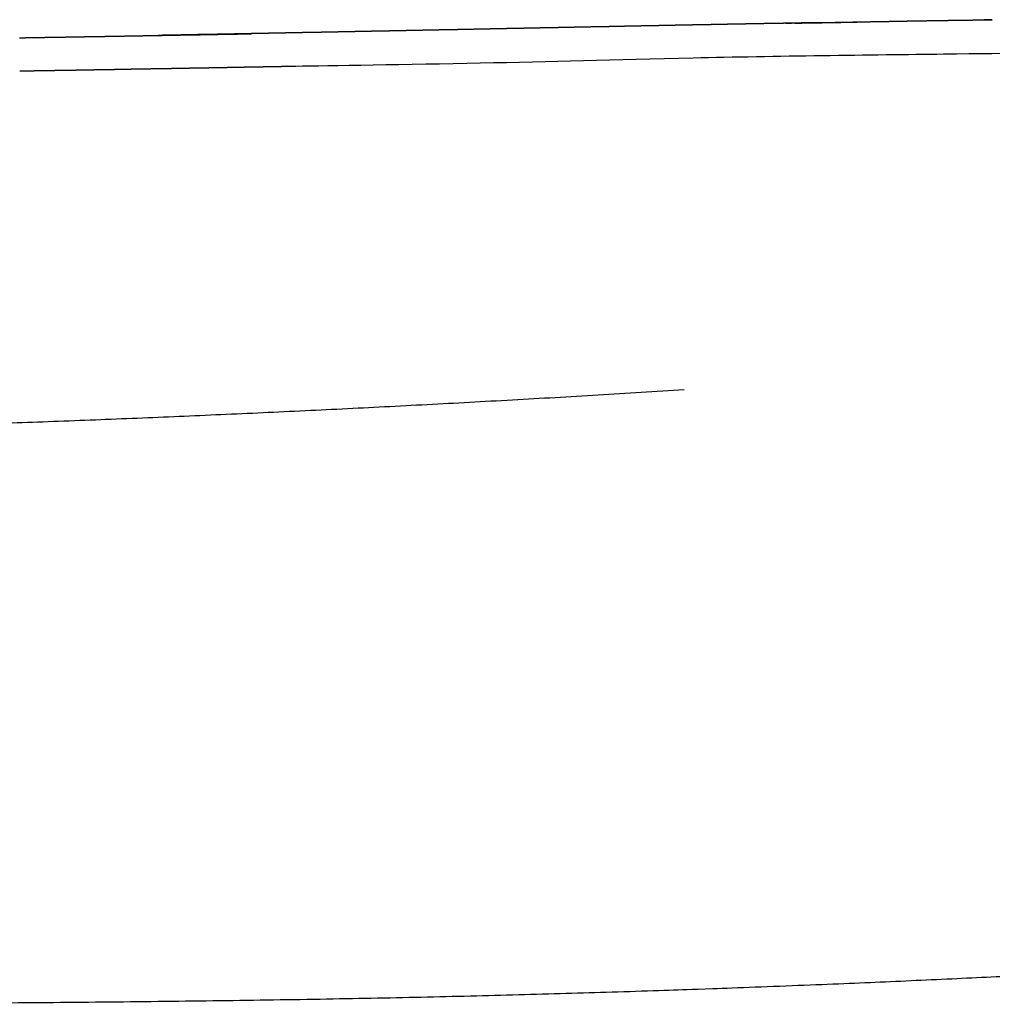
# Model space of a CAD drawing. Header units: millimetres. Extents: x -31695 to -21550, y -3481 to 7253.
# Tile 10 of 256: x -30375 to -30260, y 1777 to 1894. Entities that reach past the tile are written whole.
import ezdxf

# ---------------------------------------------------------------- set-up
doc = ezdxf.new("R2010")
doc.units = ezdxf.units.MM
doc.layers.add('2d', color=7, linetype='Continuous', true_color=0x000000)

msp = doc.modelspace()

# ---------------------------------------------------------------- linework, layer by layer
at = {"layer": '2d', "linetype": 'Continuous'}
for points, knots in [([(-30287.11, 1893.13), (-30287.29, 1893.12), (-30287.47, 1893.12), (-30287.65, 1893.12), (-30287.83, 1893.11), (-30288.01, 1893.11), (-30288.19, 1893.11), (-30288.37, 1893.1), (-30288.55, 1893.1), (-30288.73, 1893.1), (-30288.91, 1893.09), (-30289.09, 1893.09), (-30289.27, 1893.09), (-30289.46, 1893.08), (-30289.64, 1893.08), (-30289.82, 1893.08), (-30290, 1893.07), (-30290.18, 1893.07), (-30290.36, 1893.07), (-30290.54, 1893.06), (-30290.72, 1893.06), (-30290.9, 1893.06), (-30291.09, 1893.05), (-30291.27, 1893.05), (-30291.45, 1893.05), (-30291.63, 1893.04), (-30291.81, 1893.04), (-30291.99, 1893.04), (-30292.17, 1893.03), (-30292.36, 1893.03), (-30292.54, 1893.03), (-30292.72, 1893.02), (-30292.9, 1893.02), (-30293.09, 1893.02), (-30293.27, 1893.01), (-30293.45, 1893.01), (-30293.63, 1893), (-30293.82, 1893), (-30294, 1893), (-30294.18, 1892.99), (-30294.37, 1892.99), (-30294.55, 1892.99), (-30294.73, 1892.98), (-30294.92, 1892.98), (-30295.1, 1892.98), (-30295.29, 1892.97), (-30295.47, 1892.97), (-30295.65, 1892.97), (-30295.84, 1892.96), (-30296.02, 1892.96), (-30296.21, 1892.96), (-30296.39, 1892.95), (-30296.58, 1892.95), (-30296.76, 1892.95), (-30296.94, 1892.94), (-30297.13, 1892.94), (-30297.31, 1892.93), (-30297.5, 1892.93), (-30297.68, 1892.93), (-30297.87, 1892.92), (-30298.05, 1892.92), (-30298.24, 1892.92), (-30298.42, 1892.91), (-30298.61, 1892.91), (-30298.79, 1892.91), (-30298.98, 1892.9), (-30299.16, 1892.9), (-30299.35, 1892.9), (-30299.53, 1892.89), (-30299.72, 1892.89), (-30299.91, 1892.88), (-30300.09, 1892.88), (-30300.28, 1892.88), (-30300.47, 1892.87), (-30300.65, 1892.87), (-30300.84, 1892.87), (-30301.03, 1892.86), (-30301.21, 1892.86), (-30301.4, 1892.86), (-30301.59, 1892.85), (-30301.78, 1892.85), (-30301.96, 1892.84), (-30302.15, 1892.84), (-30302.34, 1892.84), (-30302.52, 1892.83), (-30302.71, 1892.83), (-30302.9, 1892.83), (-30303.09, 1892.82), (-30303.27, 1892.82), (-30303.46, 1892.81), (-30303.65, 1892.81), (-30303.83, 1892.81), (-30304.02, 1892.8), (-30304.21, 1892.8), (-30304.4, 1892.8), (-30304.59, 1892.79), (-30304.77, 1892.79), (-30304.96, 1892.79), (-30305.15, 1892.78), (-30305.34, 1892.78), (-30305.53, 1892.77), (-30305.72, 1892.77), (-30305.91, 1892.77), (-30306.09, 1892.76), (-30306.28, 1892.76), (-30306.47, 1892.76), (-30306.66, 1892.75), (-30306.85, 1892.75), (-30307.04, 1892.74), (-30307.23, 1892.74), (-30307.42, 1892.74), (-30307.61, 1892.73), (-30307.8, 1892.73), (-30307.99, 1892.73), (-30308.18, 1892.72), (-30308.37, 1892.72), (-30308.56, 1892.71), (-30308.75, 1892.71), (-30308.94, 1892.71), (-30309.13, 1892.7), (-30309.32, 1892.7), (-30309.51, 1892.7), (-30309.7, 1892.69), (-30309.89, 1892.69), (-30310.08, 1892.68), (-30310.27, 1892.68), (-30310.46, 1892.68), (-30310.65, 1892.67), (-30310.84, 1892.67), (-30311.03, 1892.67), (-30311.22, 1892.66), (-30311.42, 1892.66), (-30311.61, 1892.65), (-30311.8, 1892.65), (-30311.99, 1892.65), (-30312.18, 1892.64), (-30312.37, 1892.64), (-30312.57, 1892.63), (-30312.76, 1892.63), (-30312.95, 1892.63), (-30313.14, 1892.62), (-30313.33, 1892.62), (-30313.53, 1892.62), (-30313.72, 1892.61), (-30313.91, 1892.61), (-30314.1, 1892.6), (-30314.3, 1892.6), (-30314.49, 1892.6), (-30314.68, 1892.59), (-30314.87, 1892.59), (-30315.07, 1892.59), (-30315.26, 1892.58), (-30315.45, 1892.58), (-30315.64, 1892.57), (-30315.84, 1892.57), (-30316.03, 1892.57), (-30316.22, 1892.56), (-30316.41, 1892.56), (-30316.61, 1892.55), (-30316.8, 1892.55), (-30316.99, 1892.55), (-30317.19, 1892.54), (-30317.38, 1892.54), (-30317.57, 1892.54), (-30317.77, 1892.53), (-30317.96, 1892.53), (-30318.15, 1892.52), (-30318.35, 1892.52), (-30318.54, 1892.52), (-30318.74, 1892.51), (-30318.93, 1892.51), (-30319.13, 1892.5), (-30319.32, 1892.5), (-30319.52, 1892.5), (-30319.71, 1892.49), (-30319.9, 1892.49), (-30320.1, 1892.48), (-30320.29, 1892.48), (-30320.49, 1892.48), (-30320.68, 1892.47), (-30320.88, 1892.47), (-30321.07, 1892.47), (-30321.27, 1892.46), (-30321.46, 1892.46), (-30321.66, 1892.45), (-30321.85, 1892.45), (-30322.05, 1892.45), (-30322.24, 1892.44), (-30322.44, 1892.44), (-30322.63, 1892.43), (-30322.83, 1892.43), (-30323.02, 1892.43), (-30323.22, 1892.42), (-30323.41, 1892.42), (-30323.61, 1892.41), (-30323.81, 1892.41), (-30324, 1892.41), (-30324.2, 1892.4), (-30324.39, 1892.4), (-30324.59, 1892.4), (-30324.79, 1892.39), (-30324.98, 1892.39), (-30325.18, 1892.38), (-30325.38, 1892.38), (-30325.57, 1892.38), (-30325.77, 1892.37), (-30325.97, 1892.37), (-30326.16, 1892.36), (-30326.36, 1892.36), (-30326.56, 1892.36), (-30326.75, 1892.35), (-30326.95, 1892.35), (-30327.15, 1892.34), (-30327.34, 1892.34), (-30327.54, 1892.34), (-30327.74, 1892.33), (-30327.93, 1892.33), (-30328.13, 1892.33), (-30328.33, 1892.32), (-30328.53, 1892.32), (-30328.72, 1892.31), (-30328.92, 1892.31), (-30329.12, 1892.31), (-30329.32, 1892.3), (-30329.51, 1892.3), (-30329.71, 1892.29), (-30329.91, 1892.29), (-30330.11, 1892.29), (-30330.3, 1892.28), (-30330.5, 1892.28), (-30330.7, 1892.27), (-30330.9, 1892.27), (-30331.1, 1892.27), (-30331.3, 1892.26), (-30331.49, 1892.26), (-30331.69, 1892.25), (-30331.89, 1892.25), (-30332.09, 1892.25), (-30332.29, 1892.24), (-30332.49, 1892.24), (-30332.69, 1892.24), (-30332.89, 1892.23), (-30333.08, 1892.23), (-30333.28, 1892.22), (-30333.48, 1892.22), (-30333.68, 1892.22), (-30333.88, 1892.21), (-30334.08, 1892.21), (-30334.28, 1892.2), (-30334.48, 1892.2), (-30334.68, 1892.2), (-30334.88, 1892.19), (-30335.07, 1892.19), (-30335.27, 1892.18), (-30335.47, 1892.18), (-30335.67, 1892.18), (-30335.87, 1892.17), (-30336.07, 1892.17), (-30336.27, 1892.17), (-30336.47, 1892.16), (-30336.67, 1892.16), (-30336.87, 1892.15), (-30337.07, 1892.15), (-30337.27, 1892.15), (-30337.47, 1892.14), (-30337.67, 1892.14), (-30337.87, 1892.13), (-30338.07, 1892.13), (-30338.27, 1892.13), (-30338.47, 1892.12), (-30338.67, 1892.12), (-30338.87, 1892.11), (-30339.07, 1892.11), (-30339.28, 1892.11), (-30339.48, 1892.1), (-30339.68, 1892.1), (-30339.88, 1892.09), (-30340.08, 1892.09), (-30340.28, 1892.09), (-30340.48, 1892.08), (-30340.68, 1892.08), (-30340.88, 1892.08), (-30341.08, 1892.07), (-30341.28, 1892.07), (-30341.48, 1892.06), (-30341.68, 1892.06), (-30341.89, 1892.06), (-30342.09, 1892.05), (-30342.29, 1892.05), (-30342.49, 1892.04), (-30342.69, 1892.04), (-30342.89, 1892.04), (-30343.09, 1892.03), (-30343.3, 1892.03), (-30343.5, 1892.03), (-30343.7, 1892.02), (-30343.9, 1892.02), (-30344.1, 1892.01), (-30344.3, 1892.01), (-30344.51, 1892.01), (-30344.71, 1892), (-30344.91, 1892), (-30345.11, 1891.99), (-30345.32, 1891.99), (-30345.52, 1891.99), (-30345.72, 1891.98), (-30345.92, 1891.98), (-30346.12, 1891.97), (-30346.33, 1891.97), (-30346.53, 1891.97), (-30346.73, 1891.96), (-30346.93, 1891.96), (-30347.14, 1891.96), (-30347.34, 1891.95), (-30347.54, 1891.95), (-30347.74, 1891.94), (-30347.95, 1891.94)], [39, 39, 39, 40, 40, 41, 41, 42, 42, 43, 43, 44, 44, 45, 45, 46, 46, 47, 47, 48, 48, 49, 49, 50, 50, 51, 51, 52, 52, 53, 53, 54, 54, 55, 55, 56, 56, 57, 57, 58, 58, 59, 59, 60, 60, 61, 61, 62, 62, 63, 63, 64, 64, 65, 65, 66, 66, 67, 67, 68, 68, 69, 69, 70, 70, 71, 71, 72, 72, 73, 73, 74, 74, 75, 75, 76, 76, 77, 77, 78, 78, 79, 79, 80, 80, 81, 81, 82, 82, 83, 83, 84, 84, 85, 85, 86, 86, 87, 87, 88, 88, 89, 89, 90, 90, 91, 91, 92, 92, 93, 93, 94, 94, 95, 95, 96, 96, 97, 97, 98, 98, 99, 99, 100, 100, 101, 101, 102, 102, 103, 103, 104, 104, 105, 105, 106, 106, 107, 107, 108, 108, 109, 109, 110, 110, 111, 111, 112, 112, 113, 113, 114, 114, 115, 115, 116, 116, 117, 117, 118, 118, 119, 119, 120, 120, 121, 121, 122, 122, 123, 123, 124, 124, 125, 125, 126, 126, 127, 127, 128, 128, 129, 129, 130, 130, 131, 131, 132, 132, 133, 133, 134, 134, 135, 135, 136, 136, 137, 137, 138, 138, 139, 139, 140, 140, 141, 141, 142, 142, 143, 143, 144, 144, 145, 145, 146, 146, 147, 147, 148, 148, 149, 149, 150, 150, 151, 151, 152, 152, 153, 153, 154, 154, 155, 155, 156, 156, 157, 157, 158, 158, 159, 159, 160, 160, 161, 161, 162, 162, 163, 163, 164, 164, 165, 165, 166, 166, 167, 167, 168, 168, 169, 169, 170, 170, 171, 171, 172, 172, 173, 173, 174, 174, 175, 175, 176, 176, 177, 177, 178, 178, 179, 179, 180, 180, 181, 181, 182, 182, 183, 183, 184, 184, 185, 185, 186, 186, 187, 187, 188, 188, 189, 189, 190, 190, 191, 191, 192, 192, 193, 193, 194, 194, 195, 195, 196, 196, 197, 197, 197]), ([(-30280.73, 1893.24), (-30280.9, 1893.24), (-30281.08, 1893.23), (-30281.25, 1893.23), (-30281.43, 1893.23), (-30281.6, 1893.22), (-30281.78, 1893.22), (-30281.96, 1893.22), (-30282.13, 1893.21), (-30282.31, 1893.21), (-30282.49, 1893.21), (-30282.66, 1893.21), (-30282.84, 1893.2), (-30283.02, 1893.2), (-30283.19, 1893.2), (-30283.35, 1893.19), (-30283.55, 1893.19), (-30283.73, 1893.19), (-30283.9, 1893.18), (-30284.08, 1893.18), (-30284.26, 1893.18), (-30284.44, 1893.17), (-30284.62, 1893.17), (-30284.79, 1893.17), (-30284.97, 1893.16), (-30285.15, 1893.16), (-30285.33, 1893.16), (-30285.51, 1893.15), (-30285.68, 1893.15), (-30285.86, 1893.15), (-30286.04, 1893.15), (-30286.22, 1893.14), (-30286.4, 1893.14), (-30286.58, 1893.14), (-30286.75, 1893.13), (-30286.93, 1893.13), (-30287.11, 1893.13)], [20.998575, 20.998575, 20.998575, 21.998654, 21.998654, 22.998733, 22.998733, 23.998812, 23.998812, 24.998892, 24.998892, 25.998971, 25.998971, 26.99905, 26.99905, 27.999129, 27.999129, 28.999208, 28.999208, 29.999287, 29.999287, 30.999367, 30.999367, 31.999446, 31.999446, 32.999525, 32.999525, 33.999604, 33.999604, 34.999683, 34.999683, 35.999762, 35.999762, 36.999842, 36.999842, 37.999921, 37.999921, 39, 39, 39]), ([(-30284.58, 1893.17), (-30284.4, 1893.17), (-30284.23, 1893.18), (-30284.07, 1893.18), (-30283.9, 1893.18)], [9.000559, 9.000559, 9.000559, 10, 10, 10.904544, 10.904544, 10.904544]), ([(-30283.52, 1893.19), (-30283.34, 1893.19), (-30283.16, 1893.2), (-30282.98, 1893.2), (-30282.81, 1893.2), (-30282.63, 1893.21), (-30282.45, 1893.21), (-30282.27, 1893.22), (-30282.1, 1893.22), (-30281.92, 1893.22), (-30281.74, 1893.23), (-30281.57, 1893.23), (-30281.39, 1893.23), (-30281.22, 1893.24), (-30281.04, 1893.24), (-30280.87, 1893.24), (-30280.73, 1893.24)], [12.000225, 12.000225, 12.000225, 13.124797, 13.124797, 14.249623, 14.249623, 15.374448, 15.374448, 16.499273, 16.499273, 17.624099, 17.624099, 18.748924, 18.748924, 19.873749, 19.873749, 20.998575, 20.998575, 20.998575]), ([(-30280.73, 1893.24), (-30280.55, 1893.24), (-30280.38, 1893.24), (-30280.2, 1893.25), (-30280.03, 1893.25), (-30279.85, 1893.25), (-30279.68, 1893.26), (-30279.5, 1893.26), (-30279.33, 1893.26), (-30279.15, 1893.27), (-30278.98, 1893.27), (-30278.8, 1893.27), (-30278.63, 1893.27), (-30278.46, 1893.28), (-30278.28, 1893.28), (-30278.11, 1893.28), (-30277.93, 1893.29), (-30277.76, 1893.29), (-30277.58, 1893.29), (-30277.41, 1893.29), (-30277.24, 1893.3), (-30277.06, 1893.3), (-30276.89, 1893.3), (-30276.72, 1893.31), (-30276.54, 1893.31), (-30276.37, 1893.31), (-30276.2, 1893.31)], [0, 0, 0, 1, 1, 2, 2, 3, 3, 4, 4, 5, 5, 6, 6, 7, 7, 8, 8, 9, 9, 10, 10, 11, 11, 12, 12, 13, 13, 13]), ([(-30280.69, 1893.25), (-30280.52, 1893.25), (-30280.34, 1893.25), (-30280.17, 1893.26), (-30279.99, 1893.26), (-30279.82, 1893.26), (-30279.64, 1893.27), (-30279.47, 1893.27), (-30279.29, 1893.27), (-30279.12, 1893.28), (-30278.94, 1893.28), (-30278.77, 1893.28), (-30278.6, 1893.29), (-30278.42, 1893.29), (-30278.25, 1893.29), (-30278.07, 1893.3), (-30277.9, 1893.3), (-30277.72, 1893.3), (-30277.55, 1893.31), (-30277.38, 1893.31), (-30277.2, 1893.31), (-30277.03, 1893.32), (-30276.85, 1893.32), (-30276.68, 1893.32), (-30276.51, 1893.33), (-30276.33, 1893.33), (-30276.16, 1893.33), (-30275.99, 1893.34), (-30275.82, 1893.34), (-30275.65, 1893.34), (-30275.47, 1893.35), (-30275.3, 1893.35), (-30275.13, 1893.35), (-30274.96, 1893.36), (-30274.79, 1893.36), (-30274.62, 1893.36), (-30274.44, 1893.37), (-30274.27, 1893.37), (-30274.1, 1893.37), (-30273.93, 1893.38), (-30273.76, 1893.38), (-30273.59, 1893.38), (-30273.42, 1893.38), (-30273.25, 1893.39), (-30273.08, 1893.39), (-30272.91, 1893.39), (-30272.74, 1893.4), (-30272.56, 1893.4), (-30272.39, 1893.4), (-30272.22, 1893.41), (-30272.05, 1893.41), (-30271.88, 1893.41), (-30271.71, 1893.42), (-30271.54, 1893.42), (-30271.37, 1893.42), (-30271.2, 1893.42), (-30271.03, 1893.43), (-30270.86, 1893.43), (-30270.7, 1893.43), (-30270.53, 1893.44), (-30270.36, 1893.44), (-30270.19, 1893.44), (-30270.02, 1893.45), (-30269.85, 1893.45), (-30269.69, 1893.45), (-30269.52, 1893.45), (-30269.35, 1893.46), (-30269.18, 1893.46), (-30269.02, 1893.46), (-30268.85, 1893.47), (-30268.68, 1893.47), (-30268.51, 1893.47), (-30268.35, 1893.47), (-30268.18, 1893.48), (-30268.01, 1893.48), (-30267.85, 1893.48), (-30267.68, 1893.49), (-30267.51, 1893.49), (-30267.34, 1893.49), (-30267.18, 1893.49), (-30267.01, 1893.5), (-30266.84, 1893.5), (-30266.68, 1893.5), (-30266.51, 1893.5), (-30266.35, 1893.51), (-30266.18, 1893.51), (-30266.01, 1893.51), (-30265.85, 1893.52), (-30265.68, 1893.52), (-30265.52, 1893.52), (-30265.35, 1893.52), (-30265.19, 1893.53), (-30265.02, 1893.53), (-30264.86, 1893.53), (-30264.69, 1893.53), (-30264.53, 1893.54), (-30264.37, 1893.54), (-30264.2, 1893.54), (-30264.04, 1893.54), (-30263.88, 1893.54), (-30263.71, 1893.55), (-30263.55, 1893.55), (-30263.39, 1893.55), (-30263.22, 1893.55), (-30263.06, 1893.56), (-30262.9, 1893.56), (-30262.73, 1893.56), (-30262.57, 1893.56), (-30262.41, 1893.56), (-30262.25, 1893.57), (-30262.08, 1893.57)], [0, 0, 0, 1, 1, 2, 2, 3, 3, 4, 4, 5, 5, 6, 6, 7, 7, 8, 8, 9, 9, 10, 10, 11, 11, 12, 12, 13, 13, 14, 14, 15, 15, 16, 16, 17, 17, 18, 18, 19, 19, 20, 20, 21, 21, 22, 22, 23, 23, 24, 24, 25, 25, 26, 26, 27, 27, 28, 28, 29, 29, 30, 30, 31, 31, 32, 32, 33, 33, 34, 34, 35, 35, 36, 36, 37, 37, 38, 38, 39, 39, 40, 40, 41, 41, 42, 42, 43, 43, 44, 44, 45, 45, 46, 46, 47, 47, 48, 48, 49, 49, 50, 50, 51, 51, 52, 52, 53, 53, 54, 54, 55, 55, 55]), ([(-30262.08, 1893.57), (-30261.92, 1893.57), (-30261.76, 1893.57), (-30261.6, 1893.57), (-30261.43, 1893.58), (-30261.27, 1893.58), (-30261.11, 1893.58), (-30260.95, 1893.58), (-30260.78, 1893.58), (-30260.62, 1893.58), (-30260.46, 1893.59), (-30260.3, 1893.59), (-30260.1, 1893.6), (-30260.26, 1893.59), (-30260.42, 1893.59), (-30260.59, 1893.59), (-30260.75, 1893.59), (-30260.91, 1893.58), (-30261.07, 1893.58)], [55, 55, 55, 56, 56, 57, 57, 58, 58, 59, 59, 60, 60, 62, 62, 63, 63, 64, 64, 64.982991, 64.982991, 64.982991]), ([(-30375.47, 1891.45), (-30375.26, 1891.46), (-30375.06, 1891.46), (-30374.85, 1891.46), (-30374.64, 1891.47), (-30374.43, 1891.47), (-30374.23, 1891.48), (-30374.02, 1891.48), (-30373.81, 1891.48), (-30373.61, 1891.49), (-30373.4, 1891.49), (-30373.19, 1891.49), (-30372.99, 1891.5), (-30372.78, 1891.5), (-30372.57, 1891.5), (-30372.37, 1891.51), (-30372.16, 1891.51), (-30371.95, 1891.51), (-30371.74, 1891.52), (-30371.54, 1891.52), (-30371.33, 1891.52), (-30371.12, 1891.53), (-30370.92, 1891.53), (-30370.71, 1891.53), (-30370.5, 1891.54), (-30370.3, 1891.54), (-30370.09, 1891.54), (-30369.88, 1891.55), (-30369.68, 1891.55), (-30369.47, 1891.55), (-30369.26, 1891.56), (-30369.06, 1891.56), (-30368.85, 1891.56), (-30368.64, 1891.57), (-30368.44, 1891.57), (-30368.23, 1891.57), (-30368.03, 1891.58), (-30367.82, 1891.58), (-30367.61, 1891.59), (-30367.41, 1891.59), (-30367.2, 1891.59), (-30367, 1891.6), (-30366.79, 1891.6), (-30366.58, 1891.6), (-30366.38, 1891.61), (-30366.17, 1891.61), (-30365.96, 1891.61), (-30365.76, 1891.62), (-30365.55, 1891.62), (-30365.35, 1891.62), (-30365.14, 1891.63), (-30364.94, 1891.63), (-30364.73, 1891.63), (-30364.52, 1891.64), (-30364.32, 1891.64), (-30364.11, 1891.65), (-30363.91, 1891.65), (-30363.7, 1891.65), (-30363.49, 1891.66), (-30363.29, 1891.66), (-30363.08, 1891.66), (-30362.88, 1891.67), (-30362.67, 1891.67), (-30362.47, 1891.67), (-30362.26, 1891.68), (-30362.06, 1891.68), (-30361.85, 1891.68), (-30361.64, 1891.69), (-30361.44, 1891.69), (-30361.23, 1891.7), (-30361.03, 1891.7), (-30360.82, 1891.7), (-30360.62, 1891.71), (-30360.41, 1891.71), (-30360.21, 1891.71), (-30360, 1891.72), (-30359.8, 1891.72), (-30359.59, 1891.72), (-30359.39, 1891.73), (-30359.18, 1891.73), (-30358.98, 1891.73), (-30358.77, 1891.74), (-30358.57, 1891.74), (-30358.36, 1891.75), (-30358.16, 1891.75), (-30357.95, 1891.75), (-30357.75, 1891.76), (-30357.55, 1891.76), (-30357.34, 1891.76), (-30357.14, 1891.77), (-30356.93, 1891.77), (-30356.73, 1891.77), (-30356.52, 1891.78), (-30356.32, 1891.78), (-30356.11, 1891.79), (-30355.91, 1891.79), (-30355.7, 1891.79), (-30355.5, 1891.8), (-30355.3, 1891.8), (-30355.09, 1891.8), (-30354.89, 1891.81), (-30354.68, 1891.81), (-30354.48, 1891.81), (-30354.28, 1891.82), (-30354.07, 1891.82), (-30353.87, 1891.83), (-30353.66, 1891.83), (-30353.46, 1891.83), (-30353.26, 1891.84), (-30353.05, 1891.84), (-30352.85, 1891.84), (-30352.65, 1891.85), (-30352.44, 1891.85), (-30352.24, 1891.85), (-30352.03, 1891.86), (-30351.83, 1891.86), (-30351.63, 1891.87), (-30351.42, 1891.87), (-30351.22, 1891.87), (-30351.02, 1891.88), (-30350.81, 1891.88), (-30350.61, 1891.88), (-30350.41, 1891.89), (-30350.2, 1891.89), (-30350, 1891.9), (-30349.8, 1891.9), (-30349.59, 1891.9), (-30349.39, 1891.91), (-30349.19, 1891.91), (-30348.98, 1891.91), (-30348.78, 1891.92), (-30348.58, 1891.92), (-30348.38, 1891.92), (-30348.17, 1891.93), (-30347.95, 1891.94), (-30348.15, 1891.94), (-30348.35, 1891.93), (-30348.55, 1891.93), (-30348.76, 1891.92), (-30348.96, 1891.92), (-30349.16, 1891.92), (-30349.37, 1891.91), (-30349.57, 1891.91), (-30349.77, 1891.91), (-30349.97, 1891.9), (-30350.18, 1891.9), (-30350.38, 1891.89), (-30350.58, 1891.89), (-30350.79, 1891.89), (-30350.99, 1891.88), (-30351.2, 1891.88), (-30351.4, 1891.88), (-30351.6, 1891.87), (-30351.81, 1891.87), (-30352.01, 1891.86), (-30352.21, 1891.86), (-30352.42, 1891.86), (-30352.62, 1891.85), (-30352.82, 1891.85), (-30353.03, 1891.84), (-30353.23, 1891.84), (-30353.44, 1891.84), (-30353.64, 1891.83), (-30353.84, 1891.83), (-30354.05, 1891.83), (-30354.25, 1891.82), (-30354.45, 1891.82), (-30354.66, 1891.81), (-30354.86, 1891.81), (-30355.07, 1891.81), (-30355.27, 1891.8), (-30355.48, 1891.8), (-30355.68, 1891.8), (-30355.88, 1891.79), (-30356.09, 1891.79), (-30356.29, 1891.78), (-30356.5, 1891.78), (-30356.7, 1891.78), (-30356.91, 1891.77), (-30357.11, 1891.77), (-30357.32, 1891.77), (-30357.52, 1891.76), (-30357.73, 1891.76), (-30357.93, 1891.75), (-30358.14, 1891.75), (-30358.34, 1891.75), (-30358.55, 1891.74), (-30358.75, 1891.74), (-30358.96, 1891.74)], [125.07778, 125.07778, 125.07778, 126.07778, 126.07778, 127.07778, 127.07778, 128.07778, 128.07778, 129.07778, 129.07778, 130.07778, 130.07778, 131.07778, 131.07778, 132.07778, 132.07778, 133.07778, 133.07778, 134.07778, 134.07778, 135.07778, 135.07778, 136.07778, 136.07778, 137.07778, 137.07778, 138.07778, 138.07778, 139.07778, 139.07778, 140.07778, 140.07778, 141.07778, 141.07778, 142.07778, 142.07778, 143.07778, 143.07778, 144.07778, 144.07778, 145.07778, 145.07778, 146.07778, 146.07778, 147.07778, 147.07778, 148.07778, 148.07778, 149.07778, 149.07778, 150.07778, 150.07778, 151.07778, 151.07778, 152.07778, 152.07778, 153.07778, 153.07778, 154.07778, 154.07778, 155.07778, 155.07778, 156.07778, 156.07778, 157.07778, 157.07778, 158.07778, 158.07778, 159.07778, 159.07778, 160.07778, 160.07778, 161.07778, 161.07778, 162.07778, 162.07778, 163.07778, 163.07778, 164.07778, 164.07778, 165.07778, 165.07778, 166.07778, 166.07778, 167.07778, 167.07778, 168.07778, 168.07778, 169.07778, 169.07778, 170.07778, 170.07778, 171.07778, 171.07778, 172.07778, 172.07778, 173.078366, 173.078366, 174.07778, 174.07778, 175.07778, 175.07778, 176.07778, 176.07778, 177.07778, 177.07778, 178.07778, 178.07778, 179.07778, 179.07778, 180.07778, 180.07778, 181.07778, 181.07778, 182.07778, 182.07778, 183.07778, 183.07778, 184.07778, 184.07778, 185.07778, 185.07778, 186.07778, 186.07778, 187.07778, 187.07778, 188.07778, 188.07778, 189.07778, 189.07778, 190.07778, 190.07778, 191.07778, 191.07778, 193.07778, 193.07778, 194.07778, 194.07778, 195.07778, 195.07778, 196.07778, 196.07778, 197.07778, 197.07778, 198.07778, 198.07778, 199.07778, 199.07778, 200.07778, 200.07778, 201.07778, 201.07778, 202.07778, 202.07778, 203.07778, 203.07778, 204.07778, 204.07778, 205.07778, 205.07778, 206.07778, 206.07778, 207.07778, 207.07778, 208.07778, 208.07778, 209.07778, 209.07778, 210.07778, 210.07778, 211.07778, 211.07778, 212.07778, 212.07778, 213.07778, 213.07778, 214.07778, 214.07778, 215.07778, 215.07778, 216.07778, 216.07778, 217.07778, 217.07778, 218.07778, 218.07778, 219.07778, 219.07778, 220.07778, 220.07778, 220.07778]), ([(-30362.26, 1891.68), (-30362.25, 1891.68), (-30362.24, 1891.68), (-30362.04, 1891.68), (-30361.85, 1891.68)], [33.9430929, 33.9430929, 33.9430929, 34, 34, 34.9425987, 34.9425987, 34.9425987]), ([(-30361.81, 1887.71), (-30362.01, 1887.71), (-30362.2, 1887.71), (-30362.41, 1887.7), (-30362.61, 1887.7), (-30362.82, 1887.69), (-30363.02, 1887.69), (-30363.23, 1887.69), (-30363.43, 1887.68), (-30363.64, 1887.68), (-30363.85, 1887.68), (-30364.05, 1887.67), (-30364.26, 1887.67), (-30364.46, 1887.67), (-30364.67, 1887.66), (-30364.83, 1887.66), (-30364.99, 1887.66)], [-31.942628, -31.942628, -31.942628, -31, -31, -30, -30, -29, -29, -28, -28, -27, -27, -26, -26, -25, -25, -24.219011, -24.219011, -24.219011]), ([(-30358.37, 1887.77), (-30358.44, 1887.77), (-30358.51, 1887.77), (-30358.71, 1887.77), (-30358.92, 1887.76)], [95.661587, 95.661587, 95.661587, 96, 96, 97, 97, 97])]:
    msp.add_open_spline(points, degree=2, knots=knots, dxfattribs=at)
for points in [[(-30278.98, 1893.27), (-30278.96, 1893.27), (-30278.94, 1893.28)], [(-30276.2, 1893.31), (-30276.18, 1893.32), (-30276.16, 1893.33)], [(-30273.45, 1893.36), (-30273.44, 1893.37), (-30273.42, 1893.38)], [(-30270.73, 1893.4), (-30270.71, 1893.42), (-30270.7, 1893.43)], [(-30268.05, 1893.44), (-30268.03, 1893.46), (-30268.01, 1893.48)], [(-30265.39, 1893.47), (-30265.37, 1893.5), (-30265.35, 1893.52)], [(-30355.68, 1891.8), (-30355.68, 1891.79), (-30355.68, 1891.79)]]:
    msp.add_open_spline(points, degree=2, dxfattribs=at)
at = {"layer": '2d'}
for points, degree in [([(-30222.92, 1890.27), (-30235.29, 1890.17), (-30247.57, 1889.65), (-30262.47, 1889.56), (-30297.81, 1889.09), (-30319.62, 1888.37), (-30338.94, 1888.13), (-30342.67, 1888.06)], 3), ([(-30296.63, 1849.68), (-30375.32, 1844.78), (-30447.89, 1844.1)], 2)]:
    msp.add_open_spline(points, degree=degree, dxfattribs=at)
for points, degree, knots in [([(-30347.93, 1887.96), (-30348.13, 1887.96), (-30348.33, 1887.95), (-30348.53, 1887.95), (-30348.74, 1887.95), (-30348.94, 1887.94), (-30349.14, 1887.94), (-30349.35, 1887.93), (-30349.55, 1887.93), (-30349.75, 1887.93), (-30349.96, 1887.92), (-30350.16, 1887.92), (-30350.36, 1887.92), (-30350.57, 1887.91), (-30350.77, 1887.91), (-30350.97, 1887.9), (-30351.18, 1887.9), (-30351.38, 1887.9), (-30351.58, 1887.89), (-30351.79, 1887.89), (-30351.99, 1887.89), (-30352.2, 1887.88), (-30352.4, 1887.88), (-30352.6, 1887.88), (-30352.81, 1887.87), (-30353.01, 1887.87), (-30353.21, 1887.86), (-30353.42, 1887.86), (-30353.62, 1887.86), (-30353.83, 1887.85), (-30354.03, 1887.85), (-30354.23, 1887.85), (-30354.44, 1887.84), (-30354.64, 1887.84), (-30354.85, 1887.84), (-30355.05, 1887.83), (-30355.25, 1887.83), (-30355.46, 1887.82), (-30355.66, 1887.82), (-30355.87, 1887.82), (-30356.07, 1887.81), (-30356.28, 1887.81), (-30356.48, 1887.81), (-30356.69, 1887.8), (-30356.89, 1887.8), (-30357.1, 1887.8), (-30357.3, 1887.79), (-30357.51, 1887.79), (-30357.71, 1887.78), (-30357.91, 1887.78), (-30358.12, 1887.78), (-30358.32, 1887.77), (-30358.53, 1887.77), (-30358.73, 1887.77), (-30358.94, 1887.76), (-30359.14, 1887.76), (-30359.35, 1887.76), (-30359.55, 1887.75), (-30359.76, 1887.75), (-30359.97, 1887.75), (-30360.17, 1887.74), (-30360.38, 1887.74), (-30360.58, 1887.73), (-30360.79, 1887.73), (-30360.99, 1887.73), (-30361.2, 1887.72), (-30361.4, 1887.72), (-30361.61, 1887.72), (-30361.81, 1887.71), (-30362.02, 1887.71), (-30362.22, 1887.71), (-30362.43, 1887.7), (-30362.63, 1887.7), (-30362.84, 1887.7), (-30363.05, 1887.69), (-30363.25, 1887.69), (-30363.46, 1887.69), (-30363.66, 1887.68), (-30363.87, 1887.68), (-30364.07, 1887.67), (-30364.28, 1887.67), (-30364.49, 1887.67), (-30364.69, 1887.66), (-30364.9, 1887.66), (-30365.11, 1887.66), (-30365.31, 1887.65), (-30365.52, 1887.65), (-30365.72, 1887.65), (-30365.93, 1887.64), (-30366.14, 1887.64), (-30366.34, 1887.64), (-30366.55, 1887.63), (-30366.75, 1887.63), (-30366.96, 1887.63), (-30367.17, 1887.62), (-30367.37, 1887.62), (-30367.58, 1887.62), (-30367.78, 1887.61), (-30367.99, 1887.61), (-30368.2, 1887.61), (-30368.4, 1887.6), (-30368.61, 1887.6), (-30368.82, 1887.59), (-30369.02, 1887.59), (-30369.23, 1887.59), (-30369.44, 1887.58), (-30369.64, 1887.58), (-30369.85, 1887.58), (-30370.06, 1887.57), (-30370.26, 1887.57), (-30370.47, 1887.57), (-30370.68, 1887.56), (-30370.88, 1887.56), (-30371.09, 1887.56), (-30371.3, 1887.55), (-30371.5, 1887.55), (-30371.71, 1887.55), (-30371.92, 1887.54), (-30372.13, 1887.54), (-30372.33, 1887.54), (-30372.54, 1887.53), (-30372.75, 1887.53), (-30372.95, 1887.53), (-30373.16, 1887.52), (-30373.37, 1887.52), (-30373.57, 1887.52), (-30373.78, 1887.51), (-30373.99, 1887.51), (-30374.2, 1887.51), (-30374.4, 1887.5), (-30374.61, 1887.5), (-30374.82, 1887.5), (-30375.02, 1887.49), (-30375.23, 1887.49), (-30375.42, 1887.48)], 2, [195.981782, 195.981782, 195.981782, 196.996603, 196.996603, 198.011424, 198.011424, 199.026246, 199.026246, 200.041067, 200.041067, 201.055888, 201.055888, 202.07071, 202.07071, 203.085531, 203.085531, 204.100352, 204.100352, 205.115174, 205.115174, 206.129995, 206.129995, 207.144816, 207.144816, 208.159638, 208.159638, 209.174459, 209.174459, 210.18928, 210.18928, 211.204102, 211.204102, 212.218923, 212.218923, 213.233744, 213.233744, 214.248566, 214.248566, 215.263387, 215.263387, 216.278208, 216.278208, 217.29303, 217.29303, 218.307851, 218.307851, 219.322672, 219.322672, 220.337494, 220.337494, 221.352315, 221.352315, 222.367136, 222.367136, 223.381958, 223.381958, 224.396779, 224.396779, 225.4116, 225.4116, 226.426422, 226.426422, 227.441243, 227.441243, 228.456064, 228.456064, 229.470886, 229.470886, 230.485707, 230.485707, 231.500528, 231.500528, 232.51535, 232.51535, 233.530171, 233.530171, 234.544992, 234.544992, 235.559814, 235.559814, 236.574635, 236.574635, 237.589456, 237.589456, 238.604278, 238.604278, 239.619099, 239.619099, 240.633921, 240.633921, 241.648742, 241.648742, 242.663563, 242.663563, 243.678385, 243.678385, 244.693206, 244.693206, 245.708027, 245.708027, 246.722849, 246.722849, 247.73767, 247.73767, 248.752491, 248.752491, 249.767313, 249.767313, 250.782134, 250.782134, 251.796955, 251.796955, 252.811777, 252.811777, 253.826598, 253.826598, 254.841419, 254.841419, 255.856241, 255.856241, 256.871062, 256.871062, 257.885883, 257.885883, 258.900705, 258.900705, 259.915526, 259.915526, 260.930347, 260.930347, 261.945169, 261.945169, 262.95999, 262.95999, 263.974811, 263.974811, 263.974811]), ([(-30342.67, 1888.06), (-30342.87, 1888.05), (-30343.07, 1888.05), (-30343.27, 1888.05), (-30343.47, 1888.04), (-30343.68, 1888.04), (-30343.88, 1888.03), (-30344.08, 1888.03), (-30344.28, 1888.03), (-30344.49, 1888.02), (-30344.69, 1888.02), (-30344.89, 1888.02), (-30345.09, 1888.01), (-30345.29, 1888.01), (-30345.5, 1888), (-30345.7, 1888), (-30345.9, 1888), (-30346.1, 1887.99), (-30346.31, 1887.99), (-30346.51, 1887.99), (-30346.71, 1887.98), (-30346.91, 1887.98), (-30347.12, 1887.97), (-30347.32, 1887.97), (-30347.52, 1887.97), (-30347.72, 1887.96), (-30347.93, 1887.96)], 2, [182.98205, 182.98205, 182.98205, 183.981802, 183.981802, 184.981822, 184.981822, 185.981843, 185.981843, 186.981863, 186.981863, 187.981884, 187.981884, 188.981904, 188.981904, 189.981925, 189.981925, 190.981945, 190.981945, 191.981965, 191.981965, 192.981986, 192.981986, 193.982006, 193.982006, 194.982027, 194.982027, 195.981782, 195.981782, 195.981782]), ([(-30147.72, 1826.56), (-30147.78, 1826.22), (-30147.83, 1825.88), (-30147.89, 1825.54), (-30147.95, 1825.21), (-30148.01, 1824.87), (-30148.14, 1824.19), (-30148.28, 1823.51), (-30148.42, 1822.83), (-30148.55, 1822.15), (-30148.69, 1821.48), (-30148.84, 1820.84), (-30148.99, 1820.2), (-30149.15, 1819.56), (-30149.3, 1818.92), (-30149.45, 1818.28), (-30149.62, 1817.69), (-30149.79, 1817.09), (-30149.96, 1816.49), (-30150.13, 1815.89), (-30150.3, 1815.29), (-30150.49, 1814.73), (-30150.68, 1814.17), (-30150.86, 1813.61), (-30151.05, 1813.05), (-30151.24, 1812.49), (-30151.45, 1811.97), (-30151.66, 1811.45), (-30151.88, 1810.92), (-30152.09, 1810.4), (-30152.3, 1809.88), (-30152.53, 1809.39), (-30152.77, 1808.91), (-30153, 1808.42), (-30153.24, 1807.94), (-30153.47, 1807.45), (-30153.53, 1807.34), (-30153.6, 1807.23), (-30153.66, 1807.12), (-30153.73, 1807.01), (-30153.79, 1806.9), (-30153.84, 1806.8), (-30153.9, 1806.69), (-30153.95, 1806.58), (-30154, 1806.48), (-30154.06, 1806.37), (-30154.32, 1805.93), (-30154.58, 1805.48), (-30154.85, 1805.04), (-30155.11, 1804.6), (-30155.38, 1804.15), (-30155.67, 1803.75), (-30155.96, 1803.34), (-30156.25, 1802.93), (-30156.55, 1802.53), (-30156.84, 1802.12), (-30158.3, 1800.07), (-30159.77, 1798.03), (-30164.1, 1795.92), (-30166.03, 1794.35), (-30168.06, 1793.01), (-30171.44, 1790.78), (-30175.49, 1788.92), (-30180.05, 1787.4), (-30189.84, 1784.98), (-30200.29, 1783.62), (-30206.95, 1783.06), (-30225.67, 1781.87), (-30260.3, 1779.94), (-30281.11, 1778.96), (-30323.93, 1777.44), (-30374.98, 1776.89), (-30398.76, 1776.79), (-30423.22, 1776.79), (-30447.89, 1776.84)], 5, [-9.934132, -9.934132, -9.934132, -9.934132, -9.934132, -9.934132, -9.465336, -9.465336, -9.465336, -9.465336, -9.465336, -8.465336, -8.465336, -8.465336, -8.465336, -8.465336, -7.465336, -7.465336, -7.465336, -7.465336, -7.465336, -6.465336, -6.465336, -6.465336, -6.465336, -6.465336, -5.465336, -5.465336, -5.465336, -5.465336, -5.465336, -4.465336, -4.465336, -4.465336, -4.465336, -4.465336, -3.465336, -3.465336, -3.465336, -3.465336, -3.465336, -3.221575, -3.221575, -3.221575, -3.221575, -3.221575, -3, -3, -3, -3, -3, -2, -2, -2, -2, -2, -1, -1, -1, -1, -1, 0, 0, 0, 0, 0, 9.082485, 9.082485, 9.082485, 18.164971, 18.164971, 18.164971, 27.247456, 27.247456, 27.247456, 34.477802, 34.477802, 34.477802, 34.477802, 34.477802, 34.477802])]:
    msp.add_open_spline(points, degree=degree, knots=knots, dxfattribs=at)

doc.saveas('drawing.dxf')
